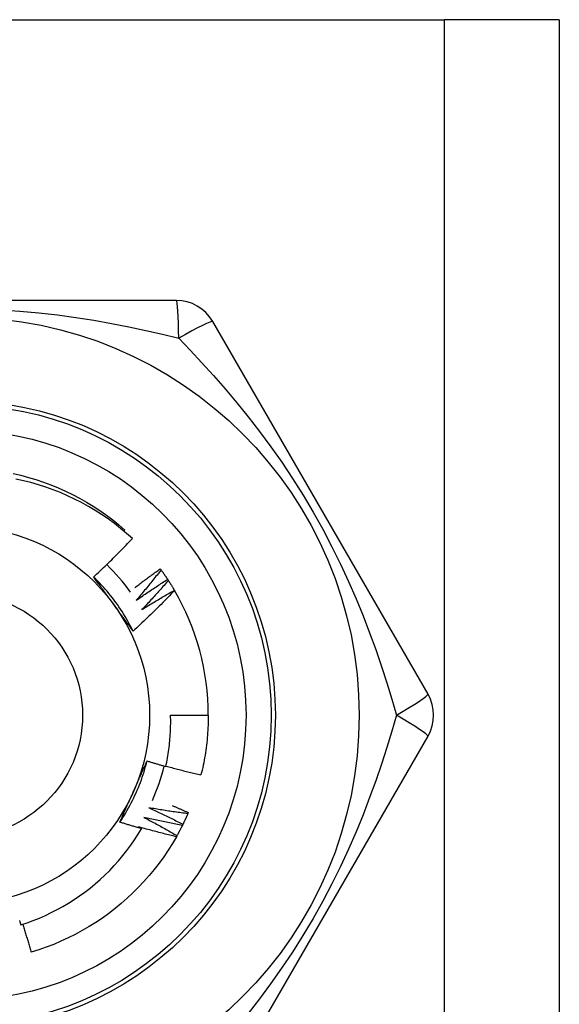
# Model space of a CAD drawing. Header units: inches. Extents: x 4 to 134, y 7 to 73.
# Tile 71 of 88: x 26.361 to 26.615, y 49.776 to 50.239. Entities that reach past the tile are written whole.
import ezdxf

# ---------------------------------------------------------------- set-up
doc = ezdxf.new("R2010")
doc.units = ezdxf.units.IN
doc.header["$MEASUREMENT"] = 0
doc.layers.add('Visible Edges(ANSI)', color=7, linetype='Continuous', lineweight=25)
doc.layers.add('Visible Tangent Edges(ANSI)', color=7, linetype='Continuous', lineweight=25)

msp = doc.modelspace()

# ---------------------------------------------------------------- linework, layer by layer
at = {"layer": 'Visible Edges(ANSI)'}
for p, q in [((26.10639340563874, 50.23885364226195), (26.56069340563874, 50.23885364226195)), ((26.61454340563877, 50.23885364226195), (26.56069340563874, 50.23885364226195)), ((26.61454340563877, 50.23885364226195), (26.61454340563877, 17.10499537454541)), ((26.43469326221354, 50.10696388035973), (26.23239364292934, 50.10696388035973)), ((26.55289100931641, 49.92192458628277), (26.45174119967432, 50.09712118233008)), ((26.41007551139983, 49.99853488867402), (26.41051816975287, 49.99905202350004)), ((26.4271395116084, 49.98084732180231), (26.42749567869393, 49.9803598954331)), ((26.43058253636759, 49.97589663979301), (26.43091292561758, 49.97539137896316)), ((26.43376395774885, 49.97077391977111), (26.43381242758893, 49.9706910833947)), ((26.43197057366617, 49.91208198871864), (26.44968513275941, 49.91208198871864)), ((26.45174114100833, 49.72704270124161), (26.55289093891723, 49.90223928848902)), ((26.44029393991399, 49.8663302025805), (26.44005468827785, 49.86577594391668))]:
    msp.add_line(p, q, dxfattribs=at)
at = {"layer": 'Visible Edges(ANSI)', "flags": 128}
for points in [[(26.35798086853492, 50.02562366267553), (26.36160467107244, 50.02478277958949), (26.36519968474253, 50.02382625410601), (26.36876222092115, 50.02275509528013), (26.37228862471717, 50.02157039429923), (26.37577527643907, 50.02027334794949), (26.37921860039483, 50.01886531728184), (26.38261506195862, 50.01734772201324), (26.38596117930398, 50.01572213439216), (26.38925352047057, 50.01399020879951), (26.39248870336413, 50.01215372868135), (26.39566340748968, 50.01021458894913), (26.39877438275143, 50.00817476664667), (26.40181843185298, 50.00603635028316), (26.40479243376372, 50.00380154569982), (26.40769334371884, 50.00147264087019), (26.41051816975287, 49.99905202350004)], [(26.41400979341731, 49.99508327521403), (26.41126933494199, 49.99752061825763), (26.40845609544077, 49.99986707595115), (26.40557236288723, 50.00212107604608), (26.40262041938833, 50.00428102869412), (26.39960257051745, 50.00634536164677), (26.39652110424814, 50.00831249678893), (26.39337830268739, 50.01018084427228), (26.39017646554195, 50.01194883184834), (26.3869178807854, 50.0136148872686), (26.38360483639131, 50.01517742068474), (26.38023963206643, 50.01663485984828), (26.37682564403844, 50.01798519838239), (26.37337348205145, 50.01922410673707), (26.36988756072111, 50.0203502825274), (26.36637065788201, 50.02136313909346), (26.36282554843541, 50.02226205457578), (26.35925500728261, 50.02304643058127)], [(26.39583201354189, 49.97700517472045), (26.39661453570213, 49.97773343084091), (26.39739488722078, 49.97846389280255), (26.39817307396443, 49.97919656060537), (26.3989490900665, 49.97993142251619), (26.39972292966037, 49.98066848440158), (26.40049459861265, 49.98140772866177), (26.40126408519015, 49.98214916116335), (26.40203138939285, 49.98289276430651), (26.40279651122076, 49.98363854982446), (26.40355944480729, 49.98438649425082), (26.40432018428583, 49.98513660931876), (26.40507872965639, 49.98588887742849), (26.40583508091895, 49.98664329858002), (26.40658923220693, 49.98739986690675), (26.40734117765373, 49.98815857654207), (26.40809093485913, 49.98891943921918), (26.40883849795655, 49.9896824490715), (26.40958386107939, 49.99044760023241), (26.41032703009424, 49.99121489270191), (26.4110679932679, 49.99198432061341), (26.41180675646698, 49.99275587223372), (26.41254331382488, 49.99352955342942), (26.41327765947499, 49.99430535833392), (26.41400979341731, 49.99508327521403)], [(26.41523931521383, 49.97206301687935), (26.41572793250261, 49.97243818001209), (26.41621718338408, 49.9728125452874), (26.41670706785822, 49.97318612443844), (26.41719758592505, 49.97355891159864), (26.41768873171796, 49.97393090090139), (26.41818051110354, 49.97430209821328), (26.41867292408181, 49.97467250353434), (26.41916596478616, 49.97504211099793), (26.4196596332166, 49.97541092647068), (26.42015392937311, 49.97577894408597), (26.42064885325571, 49.97614616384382), (26.42114440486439, 49.97651259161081), (26.42164057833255, 49.97687821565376), (26.4221373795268, 49.97724304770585), (26.42263480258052, 49.9776070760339), (26.42313284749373, 49.9779703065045), (26.42363151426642, 49.97833273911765), (26.424130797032, 49.97869436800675), (26.42463070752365, 49.9790551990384), (26.4251312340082, 49.979415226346), (26.42563237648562, 49.97977445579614), (26.42613414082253, 49.98013288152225), (26.42663651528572, 49.9804905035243), (26.4271395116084, 49.98084732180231)], [(26.41438600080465, 49.95155574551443), (26.4137973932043, 49.9527363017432), (26.41319157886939, 49.95390814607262), (26.4125687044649, 49.95507103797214), (26.41192894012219, 49.95622474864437), (26.41127244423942, 49.95736903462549), (26.41059936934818, 49.95850366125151), (26.40990987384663, 49.95962839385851), (26.40920412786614, 49.9607429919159), (26.40848227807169, 49.96184722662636), (26.40774448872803, 49.96294084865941), (26.40699091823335, 49.9640236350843), (26.40622173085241, 49.96509533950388), (26.40543707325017, 49.9661557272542), (26.40463712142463, 49.96720456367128), (26.40382201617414, 49.96824161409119), (26.40299192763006, 49.96926663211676), (26.40214701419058, 49.97027939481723), (26.40128743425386, 49.97127966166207), (26.40041334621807, 49.9722671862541), (26.39952490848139, 49.97324174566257), (26.39862227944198, 49.97420309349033), (26.39770561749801, 49.97515099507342), (26.39677508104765, 49.9760852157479), (26.39583083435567, 49.97700551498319)], [(26.40520829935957, 49.96414957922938), (26.40481537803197, 49.96469037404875), (26.4044228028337, 49.9652306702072), (26.40403055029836, 49.96577047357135), (26.40363859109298, 49.96630979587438), (26.40324691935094, 49.96684863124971), (26.40285551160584, 49.96738699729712), (26.40246433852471, 49.96792489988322), (26.40207338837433, 49.96846235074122), (26.40168264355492, 49.96899934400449), (26.40129208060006, 49.96953589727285), (26.40090167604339, 49.97007201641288), (26.40051141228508, 49.9706077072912), (26.40012127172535, 49.9711429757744), (26.3997312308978, 49.97167782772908), (26.39934127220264, 49.97221227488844), (26.39895137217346, 49.97274632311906), (26.39856151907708, 49.97327997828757), (26.39817168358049, 49.97381324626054), (26.3977818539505, 49.97434613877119), (26.39739200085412, 49.97487866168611), (26.39700211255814, 49.97541081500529), (26.39661216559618, 49.97594261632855), (26.39622214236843, 49.97647406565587), (26.39583201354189, 49.97700517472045)], [(26.42749567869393, 49.9803598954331), (26.42702366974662, 49.97975430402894), (26.42655047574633, 49.97914959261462), (26.42607609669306, 49.97854575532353), (26.42560052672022, 49.97794280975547), (26.42512377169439, 49.97734074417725), (26.4246458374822, 49.97673956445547), (26.42416671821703, 49.97613927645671), (26.42368641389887, 49.975539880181), (26.42320493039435, 49.97494137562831), (26.42272226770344, 49.97434376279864), (26.42223841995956, 49.97374704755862), (26.42175339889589, 49.97315122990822), (26.42126719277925, 49.97255631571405), (26.42077981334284, 49.97196229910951), (26.42029125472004, 49.9713691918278), (26.41980152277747, 49.97077698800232), (26.41931061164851, 49.97018569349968), (26.41881852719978, 49.96959531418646), (26.41832526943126, 49.96900583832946), (26.41783083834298, 49.9684172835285), (26.41733523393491, 49.96782964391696), (26.41683846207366, 49.96724291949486), (26.41634051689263, 49.96665711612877), (26.41584139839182, 49.96607223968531)], [(26.41584139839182, 49.96607223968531), (26.41644589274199, 49.96649520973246), (26.41705124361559, 49.96691700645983), (26.41765745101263, 49.96733761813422), (26.41826451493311, 49.96775705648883), (26.41887242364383, 49.96817530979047), (26.41948118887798, 49.96859237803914), (26.42009079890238, 49.96900826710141), (26.42070125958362, 49.96942297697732), (26.4213125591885, 49.96983649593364), (26.42192470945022, 49.97024883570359), (26.42253769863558, 49.97065998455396), (26.42315153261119, 49.97106994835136), (26.42376619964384, 49.97147872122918), (26.42438171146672, 49.97188630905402), (26.42499805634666, 49.97229270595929), (26.42561523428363, 49.97269791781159), (26.42623324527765, 49.9731019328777), (26.42685208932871, 49.97350475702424), (26.42747176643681, 49.97390639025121), (26.42809227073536, 49.9743068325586), (26.42871359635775, 49.97470607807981), (26.42933575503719, 49.97510412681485), (26.42995873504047, 49.97550097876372), (26.43058253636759, 49.97589663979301)], [(26.42749567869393, 49.9803598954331), (26.42762843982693, 49.98017683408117), (26.42776084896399, 49.97999351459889), (26.42789289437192, 49.97980994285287), (26.42802458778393, 49.97962611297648), (26.42815591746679, 49.97944202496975), (26.42828689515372, 49.97925767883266), (26.42841750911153, 49.97907308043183), (26.4285477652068, 49.97888822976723), (26.42867765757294, 49.9787031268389), (26.42880719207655, 49.9785177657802), (26.42893636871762, 49.97833215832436), (26.42906517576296, 49.97814629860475), (26.42919362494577, 49.97796018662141), (26.42932171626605, 49.97777382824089), (26.4294494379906, 49.97758721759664), (26.42957679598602, 49.97740036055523), (26.4297037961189, 49.97721325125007), (26.42983042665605, 49.97702590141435), (26.42995669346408, 49.97683829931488), (26.43008259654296, 49.97665045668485), (26.43020813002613, 49.97646236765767), (26.43033329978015, 49.97627403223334), (26.43045809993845, 49.97608545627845), (26.43058253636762, 49.97589663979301)], [(26.43091292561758, 49.97539137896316), (26.43041011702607, 49.97481110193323), (26.42990617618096, 49.97423176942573), (26.42940109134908, 49.97365336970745), (26.42889486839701, 49.9730759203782), (26.42838751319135, 49.97249940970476), (26.42787901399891, 49.97192384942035), (26.42736938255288, 49.97134923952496), (26.42685861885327, 49.97077558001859), (26.42634671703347, 49.97020287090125), (26.42583368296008, 49.96963111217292), (26.42531952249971, 49.9690603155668), (26.42480422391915, 49.96849048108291), (26.4242877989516, 49.96792160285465), (26.42377024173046, 49.96735368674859), (26.42325155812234, 49.96678673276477), (26.42273174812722, 49.96622074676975), (26.42221080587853, 49.96565572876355), (26.42168874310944, 49.96509168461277), (26.42116555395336, 49.96452860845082), (26.42064124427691, 49.96396650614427), (26.42011580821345, 49.96340538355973), (26.41958924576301, 49.96284523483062), (26.41906156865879, 49.96228607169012), (26.41853277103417, 49.96172788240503)], [(26.43091292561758, 49.97539137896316), (26.4310360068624, 49.97520167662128), (26.43115871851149, 49.97501173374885), (26.43128106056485, 49.97482155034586), (26.43140303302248, 49.97463113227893), (26.43152463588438, 49.97444047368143), (26.43164586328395, 49.97424958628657), (26.43176672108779, 49.97405845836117), (26.4318872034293, 49.97386708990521), (26.43200732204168, 49.97367549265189), (26.43212705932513, 49.97348366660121), (26.43224642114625, 49.97329160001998), (26.43236540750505, 49.97309930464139), (26.43248403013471, 49.97290677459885), (26.43260226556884, 49.97271402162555), (26.43272013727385, 49.97252103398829), (26.43283762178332, 49.97232781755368), (26.43295474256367, 49.97213437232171), (26.43307147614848, 49.97194069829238), (26.43318783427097, 49.9717467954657), (26.43330381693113, 49.97155266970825), (26.43341942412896, 49.97135832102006), (26.43353464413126, 49.97116374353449), (26.43364948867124, 49.97096894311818), (26.43376395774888, 49.97077391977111)], [(26.43381242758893, 49.9706910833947), (26.43303001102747, 49.96986755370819), (26.43224525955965, 49.96904628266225), (26.43145816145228, 49.96822727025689), (26.43066872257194, 49.96741053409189), (26.42987695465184, 49.96659606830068), (26.42908284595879, 49.96578388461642), (26.42828640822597, 49.96497398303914), (26.42748764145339, 49.96416636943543), (26.42668655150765, 49.96336104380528), (26.42588313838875, 49.9625580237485), (26.42507739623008, 49.9617572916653), (26.42426932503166, 49.96095885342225), (26.42345892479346, 49.96016271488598), (26.42264620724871, 49.95936888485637), (26.4218311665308, 49.95857736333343), (26.42101380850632, 49.95778815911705), (26.42019413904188, 49.95700127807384), (26.41937215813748, 49.95621672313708), (26.4185478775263, 49.95543450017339), (26.41772128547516, 49.95465461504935), (26.41689239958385, 49.95387707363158), (26.41606121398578, 49.95310188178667), (26.41522774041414, 49.9523290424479), (26.41439197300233, 49.9515585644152)], [(26.41853277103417, 49.96172788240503), (26.41915840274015, 49.96211890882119), (26.41978483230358, 49.96250871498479), (26.42041205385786, 49.96289730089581), (26.421040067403, 49.96328466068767), (26.42166886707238, 49.96367080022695), (26.42229845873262, 49.96405570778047), (26.42292883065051, 49.96443940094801), (26.42355999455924, 49.96482186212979), (26.42419193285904, 49.96520309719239), (26.42482465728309, 49.96558310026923), (26.42545816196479, 49.9659618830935), (26.42609244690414, 49.966339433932), (26.42672750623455, 49.96671575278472), (26.42736333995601, 49.96709084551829), (26.42799994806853, 49.96746470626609), (26.4286373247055, 49.96783733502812), (26.42927547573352, 49.96820872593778), (26.429914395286, 49.96857889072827), (26.43055408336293, 49.9689478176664), (26.43119453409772, 49.96931551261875), (26.43183574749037, 49.96968196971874), (26.43247771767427, 49.97004718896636), (26.43312046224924, 49.97041117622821), (26.43376395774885, 49.97077391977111)], [(26.41439197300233, 49.9515585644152), (26.4140097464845, 49.95207876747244), (26.41362767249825, 49.95259925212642), (26.41324572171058, 49.95312003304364), (26.4128638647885, 49.95364112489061), (26.41248208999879, 49.95416254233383), (26.41210035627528, 49.95468429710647), (26.41171864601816, 49.95520640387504), (26.41133693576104, 49.95572887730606), (26.41095519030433, 49.95625173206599), (26.41057339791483, 49.95677497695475), (26.41019152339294, 49.95729863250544), (26.40980954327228, 49.95782271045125), (26.40942743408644, 49.95834722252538), (26.40904516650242, 49.95887218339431), (26.40866271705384, 49.95939760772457), (26.4082800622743, 49.95992351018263), (26.40789717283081, 49.960449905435), (26.40751402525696, 49.96097680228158), (26.40713059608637, 49.96150421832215), (26.40674685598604, 49.96203217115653), (26.40636278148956, 49.9625606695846), (26.40597834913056, 49.96308972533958), (26.40559352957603, 49.96361936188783), (26.40520829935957, 49.96414957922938)], [(26.42976893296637, 49.88798941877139), (26.42997837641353, 49.88897858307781), (26.43017777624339, 49.88997008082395), (26.43036706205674, 49.89096369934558), (26.43054615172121, 49.89195896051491), (26.43071503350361, 49.89295575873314), (26.43087368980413, 49.89395401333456), (26.43102211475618, 49.89495364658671), (26.43116029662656, 49.89595458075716), (26.43128822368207, 49.89695673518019), (26.43140589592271, 49.89796003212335), (26.43151329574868, 49.89896439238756), (26.43161041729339, 49.89996973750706), (26.43169724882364, 49.90097598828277), (26.43177377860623, 49.90198306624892), (26.43184000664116, 49.90299089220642), (26.43189590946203, 49.90399938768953), (26.43194148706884, 49.90500847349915), (26.43197673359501, 49.90601807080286), (26.43200163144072, 49.90702810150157), (26.43201616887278, 49.90803848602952), (26.432020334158, 49.90904914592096), (26.43201413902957, 49.91006000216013), (26.43199754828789, 49.91107097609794), (26.43197057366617, 49.91208198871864)], [(26.44968513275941, 49.91208198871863), (26.44967912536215, 49.91090036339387), (26.44966109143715, 49.90971886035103), (26.4496310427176, 49.90853760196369), (26.44958896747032, 49.90735671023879), (26.44953488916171, 49.90617630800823), (26.44946880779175, 49.90499651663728), (26.44939071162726, 49.90381745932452), (26.44930063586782, 49.90263925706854), (26.44919858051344, 49.90146203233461), (26.44908454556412, 49.90028590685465), (26.44895855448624, 49.8991110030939), (26.44882060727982, 49.89793744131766), (26.44867073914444, 49.89676534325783), (26.44850895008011, 49.89559483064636), (26.44833525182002, 49.89442602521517), (26.44814967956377, 49.89325904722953), (26.44795224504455, 49.89209401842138), (26.44774297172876, 49.89093105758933), (26.44752187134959, 49.88977028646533), (26.44728896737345, 49.88861182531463), (26.44704429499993, 49.88745579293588), (26.44678787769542, 49.88630231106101), (26.44651972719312, 49.88515149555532), (26.44623989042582, 49.88400346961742)], [(26.4081499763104, 49.86180712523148), (26.4088780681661, 49.86290715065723), (26.40959000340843, 49.86401772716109), (26.41028566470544, 49.86513859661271), (26.41096492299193, 49.86626950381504), (26.41162765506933, 49.86741019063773), (26.41227373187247, 49.86856040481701), (26.41290303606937, 49.86971988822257), (26.41351543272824, 49.87088838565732), (26.41411079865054, 49.87206563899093), (26.41468901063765, 49.87325139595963), (26.41524994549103, 49.87444539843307), (26.41579347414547, 49.87564738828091), (26.41631947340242, 49.87685711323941), (26.41682781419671, 49.87807431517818), (26.41731837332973, 49.87929873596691), (26.41779102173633, 49.88053012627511), (26.41824564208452, 49.88176822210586), (26.41868210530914, 49.88301277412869), (26.41910028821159, 49.88426352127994), (26.41950005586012, 49.88552021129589), (26.41988129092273, 49.88678258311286), (26.42024387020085, 49.88805038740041), (26.42058766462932, 49.88932336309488), (26.42091254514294, 49.89060125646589)], [(26.41446771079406, 49.87605216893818), (26.41473959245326, 49.87666284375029), (26.41501121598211, 49.87727297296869), (26.41528256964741, 49.87788257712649), (26.41555365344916, 49.87849167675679), (26.41582446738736, 49.87910029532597), (26.41609499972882, 49.87970845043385), (26.41636525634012, 49.8803161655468), (26.41663522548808, 49.88092346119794), (26.41690490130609, 49.88153035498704), (26.41717428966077, 49.88213687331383), (26.41744337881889, 49.88274303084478), (26.41771216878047, 49.8833488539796), (26.41798065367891, 49.88395436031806), (26.41824882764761, 49.8845595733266), (26.41851669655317, 49.88516451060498), (26.41878424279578, 49.8857691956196), (26.41905147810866, 49.88637364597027), (26.41931838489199, 49.88697788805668), (26.41958496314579, 49.88758193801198), (26.41985121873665, 49.88818581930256), (26.42011713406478, 49.88878955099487), (26.42038271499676, 49.88939315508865), (26.42064794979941, 49.889996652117), (26.42091283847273, 49.89060006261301)], [(26.42091283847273, 49.89060006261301), (26.42128062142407, 49.89048684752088), (26.42164851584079, 49.89037401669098), (26.42201651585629, 49.8902615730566), (26.42238462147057, 49.89014951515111), (26.42275283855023, 49.89003784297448), (26.42312116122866, 49.88992655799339), (26.42348958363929, 49.88981565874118), (26.42385812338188, 49.88970514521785), (26.42422676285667, 49.88959501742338), (26.42459550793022, 49.8894852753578), (26.42496435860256, 49.88937591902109), (26.42533331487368, 49.88926694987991), (26.42570237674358, 49.88915836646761), (26.42607154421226, 49.88905016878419), (26.42644081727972, 49.88894235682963), (26.42681019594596, 49.88883493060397), (26.42717967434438, 49.88872789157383), (26.42754925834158, 49.88862123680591), (26.42791894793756, 49.88851496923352), (26.42828873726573, 49.88840908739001), (26.42865863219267, 49.88830359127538), (26.42902862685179, 49.88819848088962), (26.42939872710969, 49.88809375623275), (26.42976893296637, 49.88798941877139)], [(26.42981145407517, 49.88818627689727), (26.43049172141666, 49.88799727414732), (26.43117236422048, 49.88780954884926), (26.43185338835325, 49.88762310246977), (26.43253478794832, 49.88743793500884), (26.43321656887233, 49.88725404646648), (26.43389872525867, 49.88707143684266), (26.43458125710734, 49.88689010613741), (26.43526415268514, 49.88671005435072), (26.43594742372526, 49.88653128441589), (26.43663107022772, 49.88635379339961), (26.43731506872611, 49.88617758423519), (26.43799944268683, 49.88600265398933), (26.43868418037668, 49.88582900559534), (26.43936928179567, 49.88565663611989), (26.44005474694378, 49.88548555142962), (26.44074056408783, 49.88531574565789), (26.44142674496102, 49.88514722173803), (26.44211327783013, 49.88497998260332), (26.44280016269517, 49.88481402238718), (26.44348741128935, 49.88464934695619), (26.44417501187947, 49.88448595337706), (26.44486295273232, 49.88432384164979), (26.4455512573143, 49.88416301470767), (26.44623989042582, 49.88400346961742)], [(26.40815540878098, 49.86180336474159), (26.40841480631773, 49.86239448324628), (26.40867452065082, 49.86298561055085), (26.40893455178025, 49.86357678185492), (26.40919490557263, 49.86416802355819), (26.40945557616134, 49.86475936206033), (26.40971656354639, 49.86535082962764), (26.40997786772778, 49.86594245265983), (26.41023948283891, 49.86653426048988), (26.41050141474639, 49.86712628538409), (26.4107636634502, 49.86771855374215), (26.41102622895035, 49.86831109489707), (26.41128909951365, 49.86890393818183), (26.41155228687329, 49.86949710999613), (26.41181578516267, 49.87009064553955), (26.41207958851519, 49.8706845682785), (26.41234370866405, 49.87127890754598), (26.41260813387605, 49.87187369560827), (26.4128728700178, 49.87246895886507), (26.41313791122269, 49.87306472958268), (26.41340325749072, 49.87366103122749), (26.41366891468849, 49.87425789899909), (26.41393487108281, 49.87485535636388), (26.41420113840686, 49.87545343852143), (26.41446771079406, 49.87605216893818)], [(26.43269631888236, 49.86964438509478), (26.4330142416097, 49.86950969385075), (26.43333203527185, 49.86937470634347), (26.43364971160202, 49.86923942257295), (26.43396728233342, 49.86910384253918), (26.43428472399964, 49.86896796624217), (26.43460206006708, 49.86883179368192), (26.43491927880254, 49.86869532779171), (26.43523638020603, 49.86855856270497), (26.43555335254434, 49.86842150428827), (26.43587021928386, 49.86828414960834), (26.43618696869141, 49.86814649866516), (26.43650360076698, 49.86800855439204), (26.43682011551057, 49.86787031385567), (26.437136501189, 49.86773177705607), (26.43745278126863, 49.8675929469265), (26.43776894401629, 49.86745382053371), (26.43808497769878, 49.86731440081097), (26.43840090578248, 49.86717468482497), (26.43871670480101, 49.86703467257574), (26.43903238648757, 49.86689436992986), (26.43934795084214, 49.86675376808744), (26.43966339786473, 49.86661287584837), (26.43997872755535, 49.86647168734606), (26.44029393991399, 49.8663302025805)], [(26.42182923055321, 49.8685673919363), (26.42250045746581, 49.86826117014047), (26.42317110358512, 49.86795360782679), (26.42384116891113, 49.86764471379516), (26.42451065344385, 49.86733448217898), (26.42517954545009, 49.86702291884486), (26.42584785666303, 49.86671002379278), (26.42651557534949, 49.86639579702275), (26.42718270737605, 49.86608023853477), (26.42784924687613, 49.86576335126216), (26.42851519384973, 49.86544513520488), (26.42918054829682, 49.86512559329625), (26.42984530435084, 49.86480472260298), (26.43050946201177, 49.86448252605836), (26.43117302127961, 49.86415900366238), (26.43183598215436, 49.86383415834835), (26.43249834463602, 49.86350799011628), (26.4331600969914, 49.86318049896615), (26.43382123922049, 49.86285168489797), (26.4344817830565, 49.86252155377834), (26.43514171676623, 49.86219009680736), (26.43580105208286, 49.86185732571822), (26.43645976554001, 49.86152324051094), (26.43711786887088, 49.86118783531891), (26.43777535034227, 49.86085111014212)], [(26.44005468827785, 49.86577594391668), (26.43929333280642, 49.86587533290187), (26.43853214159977, 49.86597619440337), (26.43777110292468, 49.8660785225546), (26.43701021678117, 49.86618232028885), (26.43624949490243, 49.86628758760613), (26.43548894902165, 49.86639432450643), (26.43472855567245, 49.86650253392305), (26.43396832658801, 49.8666122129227), (26.43320827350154, 49.86672336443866), (26.43244839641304, 49.86683598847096), (26.43168868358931, 49.86695008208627), (26.43092915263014, 49.8670656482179), (26.43016979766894, 49.86718268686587), (26.4294106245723, 49.86730119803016), (26.42865162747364, 49.86742118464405), (26.42789281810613, 49.86754264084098), (26.42713419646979, 49.86766557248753), (26.42637576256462, 49.86778997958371), (26.42561751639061, 49.8679158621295), (26.42485946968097, 49.86804321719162), (26.42410161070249, 49.86817204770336), (26.42334395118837, 49.86830235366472), (26.42258649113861, 49.8684341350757), (26.42182923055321, 49.8685673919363)], [(26.44005468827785, 49.86577594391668), (26.43996431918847, 49.86556864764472), (26.43987355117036, 49.86536153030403), (26.43978238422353, 49.86515458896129), (26.43969081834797, 49.86494782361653), (26.43959884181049, 49.86474124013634), (26.43950646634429, 49.8645348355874), (26.43941369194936, 49.86432860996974), (26.43932050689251, 49.86412256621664), (26.43922693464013, 49.86391670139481), (26.43913295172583, 49.86371102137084), (26.4390385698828, 49.86350552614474), (26.43894378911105, 49.86330021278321), (26.43884860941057, 49.86309508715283), (26.43875303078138, 49.86289014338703), (26.43865705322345, 49.86268539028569), (26.43856067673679, 49.86248082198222), (26.43846390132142, 49.8622764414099), (26.43836672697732, 49.86207224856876), (26.4382691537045, 49.86186824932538), (26.43817118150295, 49.86166443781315), (26.43807282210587, 49.86146081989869), (26.43797406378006, 49.86125738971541), (26.43787490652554, 49.86105415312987), (26.43777535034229, 49.86085111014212)], [(26.41835746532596, 49.85875522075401), (26.4179308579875, 49.85887668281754), (26.41750438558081, 49.85899862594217), (26.4170780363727, 49.85912105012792), (26.41665182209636, 49.85924396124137), (26.4162257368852, 49.85936734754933), (26.41579978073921, 49.85949122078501), (26.41537395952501, 49.85961557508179), (26.41494826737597, 49.85974041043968), (26.41452270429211, 49.85986573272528), (26.41409728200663, 49.85999153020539), (26.41367198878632, 49.86011781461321), (26.41324682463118, 49.86024458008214), (26.41282180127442, 49.86037182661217), (26.41239690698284, 49.86049955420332), (26.41197214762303, 49.86062776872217), (26.41154752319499, 49.86075645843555), (26.41112303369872, 49.86088563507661), (26.41069867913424, 49.8610152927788), (26.41027445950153, 49.86114543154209), (26.40985037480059, 49.86127605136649), (26.40942643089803, 49.8614071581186), (26.40900261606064, 49.86153874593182), (26.40857894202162, 49.86167081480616), (26.40815540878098, 49.86180336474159)], [(26.41945165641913, 49.864043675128), (26.42010608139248, 49.86370302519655), (26.42075986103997, 49.86336106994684), (26.42141299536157, 49.86301781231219), (26.4220654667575, 49.86267325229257), (26.42271729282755, 49.8623273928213), (26.42336846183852, 49.86198023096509), (26.42401896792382, 49.8616317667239), (26.42466882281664, 49.86128200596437), (26.42531801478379, 49.86093095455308), (26.42596654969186, 49.86057860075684), (26.42661442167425, 49.86022495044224), (26.42726162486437, 49.85987000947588), (26.42790816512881, 49.85951377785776), (26.42855403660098, 49.85915624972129), (26.42919924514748, 49.85879743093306), (26.4298437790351, 49.85843732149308), (26.43048764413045, 49.85807592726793), (26.43113083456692, 49.85771324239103), (26.43177335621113, 49.85734926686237), (26.43241519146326, 49.85698400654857), (26.43305636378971, 49.85661746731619), (26.4336968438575, 49.85624963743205), (26.43433665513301, 49.85588052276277), (26.43497578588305, 49.85551012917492)], [(26.43750765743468, 49.86031001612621), (26.43675248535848, 49.86044879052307), (26.43599755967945, 49.86058902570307), (26.43524285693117, 49.86073071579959), (26.43448838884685, 49.86087386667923), (26.43373415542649, 49.86101847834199), (26.43298016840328, 49.8611645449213), (26.43222641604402, 49.86131207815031), (26.43147291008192, 49.86146106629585), (26.43071965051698, 49.86161151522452), (26.42996663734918, 49.86176343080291), (26.42921387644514, 49.86191680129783), (26.42846136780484, 49.86207163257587), (26.42770911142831, 49.86222793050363), (26.42695710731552, 49.86238568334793), (26.42620536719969, 49.86254490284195), (26.4254538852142, 49.86270558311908), (26.42470266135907, 49.86286772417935), (26.42395170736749, 49.86303132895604), (26.42320102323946, 49.86319639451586), (26.42245060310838, 49.8633629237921), (26.42170045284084, 49.86353091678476), (26.42095057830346, 49.86370037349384), (26.42020097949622, 49.86387129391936), (26.41945165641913, 49.864043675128)], [(26.43750765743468, 49.86031001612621), (26.43740665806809, 49.86010769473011), (26.43730525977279, 49.85990556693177), (26.43720347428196, 49.85970363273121), (26.4371012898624, 49.8595019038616), (26.43699871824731, 49.85930036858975), (26.4368957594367, 49.85909903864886), (26.43679240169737, 49.85889790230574), (26.43668865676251, 49.85869697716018), (26.43658451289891, 49.85849624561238), (26.4364799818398, 49.85829571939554), (26.43637506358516, 49.85809539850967), (26.43626975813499, 49.85789528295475), (26.4361640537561, 49.8576953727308), (26.43605797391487, 49.85749566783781), (26.43595149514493, 49.85729617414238), (26.43584462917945, 49.8570968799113), (26.43573737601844, 49.8568978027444), (26.43562973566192, 49.85669893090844), (26.43552170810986, 49.85650026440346), (26.43541329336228, 49.85630181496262), (26.43530449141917, 49.85610357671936), (26.43519531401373, 49.85590554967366), (26.43508573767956, 49.8557077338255), (26.43497578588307, 49.85551012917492)], [(26.43777535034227, 49.86085111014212), (26.43776426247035, 49.86082854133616), (26.43775315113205, 49.86080596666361), (26.43774205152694, 49.86078339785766), (26.43773092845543, 49.86076083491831), (26.43771981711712, 49.86073827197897), (26.43770869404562, 49.86071570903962), (26.43769757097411, 49.86069315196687), (26.43768643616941, 49.8606705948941), (26.43767530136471, 49.86064803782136), (26.4376641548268, 49.86062548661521), (26.43765300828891, 49.86060293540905), (26.43764186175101, 49.8605803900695), (26.4376307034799, 49.86055784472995), (26.43761953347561, 49.86053530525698), (26.43760837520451, 49.86051276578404), (26.43759720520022, 49.86049022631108), (26.43758602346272, 49.86046769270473), (26.43757484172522, 49.86044515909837), (26.43756365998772, 49.8604226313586), (26.43755246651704, 49.86040010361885), (26.43754127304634, 49.86037758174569), (26.43753006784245, 49.86035505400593), (26.43751886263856, 49.86033253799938), (26.43750765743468, 49.86031001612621)], [(26.36161611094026, 49.81352295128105), (26.36455112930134, 49.81450588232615), (26.36745843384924, 49.81557842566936), (26.3703341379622, 49.81673953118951), (26.37317000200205, 49.817985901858), (26.37596363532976, 49.81931622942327), (26.37871319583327, 49.82072942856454), (26.38141683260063, 49.82222439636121), (26.38407269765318, 49.82380003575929), (26.38667895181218, 49.82545524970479), (26.38923373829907, 49.8271889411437), (26.3917352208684, 49.82900001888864), (26.39418154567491, 49.83088738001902), (26.39657086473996, 49.83284993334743), (26.39890133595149, 49.8348865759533), (26.40117111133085, 49.83699621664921), (26.40337595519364, 49.83917534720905), (26.40551013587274, 49.84141826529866), (26.4075722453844, 49.84372314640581), (26.40956096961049, 49.84608823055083), (26.41147498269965, 49.84851176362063), (26.41331295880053, 49.85099197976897), (26.41507357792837, 49.85352713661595), (26.41675552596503, 49.85611546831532), (26.41835746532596, 49.85875522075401)], [(26.41684248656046, 49.85964946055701), (26.41690569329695, 49.8596123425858), (26.41696888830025, 49.85957521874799), (26.41703208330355, 49.85953807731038), (26.41709526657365, 49.85950092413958), (26.41715844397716, 49.85946375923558), (26.41722160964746, 49.85942657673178), (26.41728477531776, 49.85938938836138), (26.41734792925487, 49.85935218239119), (26.41741107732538, 49.8593149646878), (26.41747421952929, 49.85927774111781), (26.4175373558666, 49.85924049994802), (26.41760048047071, 49.85920324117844), (26.41766360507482, 49.85916597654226), (26.41772671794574, 49.85912870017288), (26.41778982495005, 49.8590914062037), (26.41785292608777, 49.85905410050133), (26.41791601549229, 49.85901678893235), (26.41797909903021, 49.85897945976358), (26.41804218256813, 49.85894211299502), (26.41810524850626, 49.85890476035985), (26.41816831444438, 49.85886739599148), (26.4182313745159, 49.85883001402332), (26.41829442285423, 49.85879262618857), (26.41835746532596, 49.85875522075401)], [(26.43468035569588, 49.85498366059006), (26.43393340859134, 49.85516144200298), (26.43318677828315, 49.85534067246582), (26.4324404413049, 49.85552134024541), (26.43169442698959, 49.85570345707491), (26.43094871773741, 49.85588702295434), (26.43020332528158, 49.8560720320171), (26.4294582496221, 49.8562584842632), (26.42871349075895, 49.8564463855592), (26.42796905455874, 49.85663573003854), (26.42722494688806, 49.85682651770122), (26.42648115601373, 49.85701875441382), (26.42573769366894, 49.85721244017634), (26.42499456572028, 49.85740756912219), (26.42425176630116, 49.85760414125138), (26.42350930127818, 49.85780216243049), (26.42276717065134, 49.85800163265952), (26.42202538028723, 49.85820254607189), (26.42128393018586, 49.85840490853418), (26.42054282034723, 49.8586087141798), (26.41980205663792, 49.85881396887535), (26.41906163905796, 49.85902067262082), (26.41832156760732, 49.85922881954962), (26.41758185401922, 49.85943841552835), (26.41684248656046, 49.85964946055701)], [(26.43468035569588, 49.85498366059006), (26.43279981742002, 49.85177389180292), (26.43081744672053, 49.84862599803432), (26.42873527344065, 49.84554320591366), (26.42655543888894, 49.84252867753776), (26.42428017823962, 49.83958551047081), (26.42191182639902, 49.83671672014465), (26.4194528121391, 49.83392525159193), (26.41690565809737, 49.83121396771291), (26.41427298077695, 49.82858565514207), (26.41155747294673, 49.8260430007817), (26.40876192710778, 49.8235886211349), (26.40588921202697, 49.82122503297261), (26.40294227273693, 49.81895465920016), (26.3999241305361, 49.81677983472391), (26.39683788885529, 49.81470277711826), (26.39368670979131, 49.81272563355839), (26.39047381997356, 49.81085042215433), (26.3872025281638, 49.80907907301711), (26.38387618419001, 49.80741340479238), (26.38049819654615, 49.80585510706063), (26.37707203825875, 49.80440581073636), (26.37360122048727, 49.8030669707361), (26.37008930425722, 49.80183998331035), (26.36653989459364, 49.80072610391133)], [(26.43497578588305, 49.85551012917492), (26.43496352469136, 49.85548816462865), (26.43495126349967, 49.85546620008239), (26.43493900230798, 49.85544423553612), (26.43492672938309, 49.85542227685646), (26.4349144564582, 49.85540032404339), (26.43490218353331, 49.85537837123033), (26.43488989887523, 49.85535641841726), (26.43487761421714, 49.8553344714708), (26.43486531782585, 49.85531252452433), (26.43485302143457, 49.85529058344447), (26.43484071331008, 49.85526864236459), (26.4348284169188, 49.85524670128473), (26.43481609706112, 49.85522477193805), (26.43480378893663, 49.85520283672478), (26.43479145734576, 49.85518090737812), (26.43477913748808, 49.85515897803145), (26.4347668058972, 49.85513705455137), (26.43475447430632, 49.8551151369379), (26.43474213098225, 49.85509321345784), (26.43472978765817, 49.85507130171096), (26.4347174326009, 49.85504938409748), (26.43470507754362, 49.85502747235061), (26.43469272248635, 49.85500556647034), (26.43468035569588, 49.85498366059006)], [(26.36108909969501, 49.81554097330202), (26.36121979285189, 49.81503617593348), (26.36135119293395, 49.81453157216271), (26.36148329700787, 49.8140271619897), (26.36161611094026, 49.81352295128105)], [(26.36265903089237, 49.81386093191), (26.36281106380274, 49.81331113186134), (26.36296393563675, 49.81276154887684), (26.363117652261, 49.81221217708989), (26.3632722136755, 49.8116630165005), (26.36342761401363, 49.81111406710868), (26.36358385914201, 49.81056535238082), (26.36374094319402, 49.81001683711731), (26.36389887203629, 49.80946854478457), (26.36405763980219, 49.80892047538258), (26.36421724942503, 49.80837261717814), (26.36437769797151, 49.80782498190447), (26.36453898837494, 49.80727756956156), (26.36470111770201, 49.80673038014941), (26.36486408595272, 49.80618341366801), (26.36502789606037, 49.80563665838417), (26.36519254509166, 49.8050901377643), (26.3653580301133, 49.80454384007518), (26.36552435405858, 49.8039977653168), (26.3656915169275, 49.80345192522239), (26.36585951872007, 49.80290629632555), (26.36602835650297, 49.80236090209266), (26.36619803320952, 49.80181574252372), (26.36636854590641, 49.80127080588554), (26.36653989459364, 49.80072610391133)]]:
    msp.add_lwpolyline(points, dxfattribs=at)
at = {"layer": 'Visible Edges(ANSI)'}
for centre, radius in [((26.33354340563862, 49.91208198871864), 0.187007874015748), ((26.3335434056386, 49.91208198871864), 0.1338582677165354), ((26.33354340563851, 49.91208198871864), 0.0885826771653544)]:
    msp.add_circle(centre, radius, dxfattribs=at)
for centre, radius, start, end in [((26.43469335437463, 50.08727883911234), 0.0196850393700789, 30.0000000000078, 90), ((26.33354340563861, 49.91208198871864), 0.0984251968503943, 36.01810377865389, 45.95689622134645), ((26.33354340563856, 49.91208198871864), 0.1161417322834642, 0, 30.30707566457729), ((26.53584330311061, 49.91208198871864), 0.0196850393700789, 330.0000000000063, 29.99999999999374), ((26.33354340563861, 49.91208198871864), 0.0984251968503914, 336.0181037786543, 345.9568962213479)]:
    msp.add_arc(centre, radius, start, end, dxfattribs=at)
at = {"layer": 'Visible Tangent Edges(ANSI)'}
msp.add_line((26.56069340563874, 17.10499537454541), (26.56069340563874, 50.23885364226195), dxfattribs=at)
at = {"layer": 'Visible Tangent Edges(ANSI)', "flags": 128}
for points in [[(26.35209746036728, 50.10253988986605), (26.36118375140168, 50.10194867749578), (26.37012054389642, 50.10114544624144), (26.37889871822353, 50.10014642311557), (26.38751275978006, 50.09896958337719), (26.39596440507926, 50.09763260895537), (26.40425558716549, 50.09615318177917), (26.41238889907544, 50.0945488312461), (26.42036300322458, 50.09283811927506), (26.42816700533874, 50.09104202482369), (26.43578940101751, 50.08918164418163)], [(26.4357931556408, 50.08917980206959), (26.4412106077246, 50.08351436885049), (26.44666486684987, 50.07765753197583), (26.45213651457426, 50.07160346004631), (26.45760488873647, 50.065347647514), (26.46304303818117, 50.05889265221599), (26.46843470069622, 50.05223047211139), (26.4737657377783, 50.04535094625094), (26.47902204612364, 50.03824389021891), (26.48418954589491, 50.03089880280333), (26.48925066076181, 50.02331033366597), (26.49417399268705, 50.01550629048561), (26.49892557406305, 50.0075214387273), (26.50346408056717, 49.99941374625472), (26.50775920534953, 49.99124759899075), (26.51179806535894, 49.98306666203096), (26.51557744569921, 49.97491081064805), (26.51910039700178, 49.96680982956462), (26.52238623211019, 49.95876488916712), (26.52545153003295, 49.95078282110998), (26.52831264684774, 49.94287099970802), (26.53098670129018, 49.93503416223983), (26.53349112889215, 49.92727619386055), (26.53583805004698, 49.91961859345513), (26.53803910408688, 49.91208426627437)], [(26.53803947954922, 49.91208001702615), (26.53584180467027, 49.90455564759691), (26.53349676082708, 49.89690370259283), (26.53098961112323, 49.88913807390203), (26.52830609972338, 49.88127442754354), (26.52543498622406, 49.87333734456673), (26.52236120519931, 49.86533694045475), (26.51906888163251, 49.85728036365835), (26.51554214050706, 49.84917474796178), (26.51176484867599, 49.84102701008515), (26.50772360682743, 49.83284972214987), (26.50342676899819, 49.82468396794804), (26.49888747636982, 49.8165765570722), (26.49413526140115, 49.80859223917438), (26.48921073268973, 49.80078948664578), (26.48414526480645, 49.79320126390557), (26.4789717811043, 49.78585029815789), (26.47371760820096, 49.77874883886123), (26.4683933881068, 49.77188075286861)]]:
    msp.add_lwpolyline(points, dxfattribs=at)
at = {"layer": 'Visible Tangent Edges(ANSI)'}
for centre, radius in [((26.3335434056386, 49.91208198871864), 0.1476377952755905), ((26.3335434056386, 49.91208198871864), 0.1456692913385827), ((26.3335434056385, 49.91208198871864), 0.0570866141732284)]:
    msp.add_circle(centre, radius, dxfattribs=at)
for centre, major_axis, ratio, start_param, end_param in [((26.43469335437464, 50.08727883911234), (0, 0.0196850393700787), 0.0560536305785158, 4.809173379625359, 6.28318530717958), ((26.43469335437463, 50.08727883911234), (0.017047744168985, 0.0098425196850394), 0.0560536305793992, 0, 1.4740119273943), ((26.53584330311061, 49.91208198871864), (0.0170477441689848, 0.0098425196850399), 0.0560536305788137, 4.809173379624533, 6.283185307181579), ((26.53584330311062, 49.91208198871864), (0.0170477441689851, -0.0098425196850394), 0.0560536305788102, 0, 1.474011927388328)]:
    msp.add_ellipse(centre, major_axis=major_axis, ratio=ratio, start_param=start_param, end_param=end_param, dxfattribs=at)

doc.saveas('drawing.dxf')
